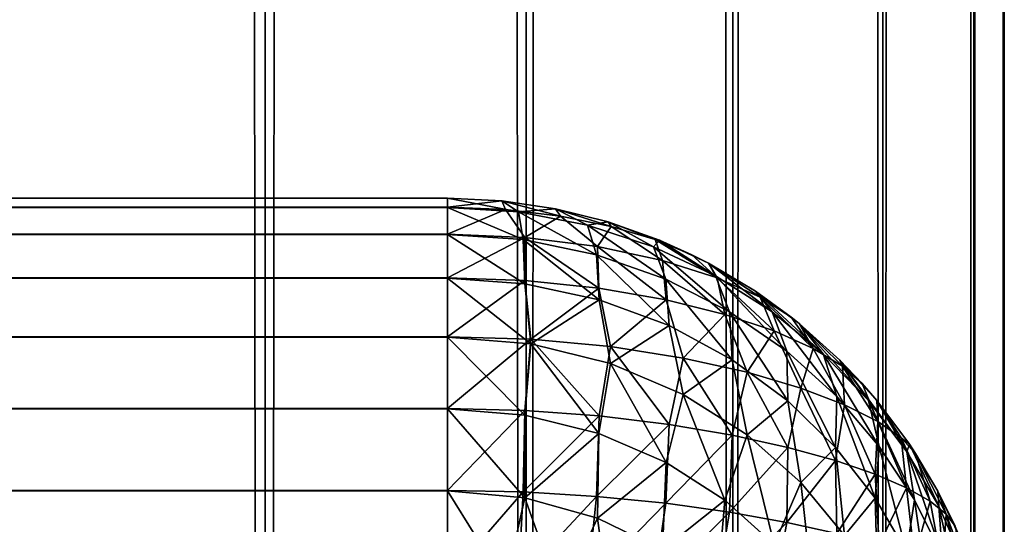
# Model space of a CAD drawing. Extents: x -265 to 265, y 0 to 1027.
# Tile 134 of 256: x 261.46 to 265, y 33.83 to 35.64. Entities that reach past the tile are written whole.
import ezdxf

# ---------------------------------------------------------------- set-up
doc = ezdxf.new("R2010")
doc.units = 0
doc.header["$LTSCALE"] = 65.185185
for name, color, linetype in [('185', 7, 'CONTINUOUS'), ('191', 7, 'CONTINUOUS'), ('192', 7, 'CONTINUOUS'), ('198', 7, 'CONTINUOUS'), ('202', 7, 'CONTINUOUS'), ('207', 7, 'CONTINUOUS'), ('247', 7, 'CONTINUOUS'), ('248', 7, 'CONTINUOUS')]:
    doc.layers.add(name, color=color, linetype=linetype)

msp = doc.modelspace()

# ---------------------------------------------------------------- linework, layer by layer
at = {"layer": '185', "color": 7, "linetype": 'CONTINUOUS'}
for points in [[(-263, 35, 16.7), (263, 35, 16.7), (263, 34.9677, 16.3703), (-263, 35, 16.7)], [(-263, 34.9673, 16.3683), (-263, 35, 16.7), (263, 34.9677, 16.3703), (-263, 34.9673, 16.3683)], [(263, 34.8712, 16.051), (-263, 34.9673, 16.3683), (263, 34.9677, 16.3703), (263, 34.8712, 16.051)], [(-263, 34.8705, 16.0491), (-263, 34.9673, 16.3683), (263, 34.8712, 16.051), (-263, 34.8705, 16.0491)], [(263, 34.7142, 15.7566), (-263, 34.8705, 16.0491), (263, 34.8712, 16.051), (263, 34.7142, 15.7566)], [(-263, 34.7131, 15.755), (-263, 34.8705, 16.0491), (263, 34.7142, 15.7566), (-263, 34.7131, 15.755)], [(263, 34.5028, 15.4986), (-263, 34.7131, 15.755), (263, 34.7142, 15.7566), (263, 34.5028, 15.4986)], [(-263, 34.5014, 15.4972), (-263, 34.7131, 15.755), (263, 34.5028, 15.4986), (-263, 34.5014, 15.4972)], [(263, 34.245, 15.2869), (-263, 34.5014, 15.4972), (263, 34.5028, 15.4986), (263, 34.245, 15.2869)], [(-263, 34.2434, 15.2858), (-263, 34.5014, 15.4972), (263, 34.245, 15.2869), (-263, 34.2434, 15.2858)], [(263, 33.9509, 15.1295), (-263, 34.2434, 15.2858), (263, 34.245, 15.2869), (263, 33.9509, 15.1295)], [(-263, 33.949, 15.1288), (-263, 34.2434, 15.2858), (263, 33.9509, 15.1295), (-263, 33.949, 15.1288)], [(263, 33.6317, 15.0327), (-263, 33.949, 15.1288), (263, 33.9509, 15.1295), (263, 33.6317, 15.0327)], [(-263, 33.6297, 15.0323), (-263, 33.949, 15.1288), (263, 33.6317, 15.0327), (-263, 33.6297, 15.0323)]]:
    msp.add_3dface(points, dxfattribs=at)
at = {"layer": '191', "color": 7, "linetype": 'CONTINUOUS'}
for points in [[(-263, 35, 23.3), (-263, 34.9677, 23.6297), (263, 35, 23.3), (-263, 35, 23.3)], [(263, 35, 23.3), (-263, 34.9677, 23.6297), (263, 34.9673, 23.6317), (263, 35, 23.3)], [(-263, 34.9677, 23.6297), (-263, 34.8712, 23.949), (263, 34.9673, 23.6317), (-263, 34.9677, 23.6297)], [(263, 34.9673, 23.6317), (-263, 34.8712, 23.949), (263, 34.8705, 23.9509), (263, 34.9673, 23.6317)], [(-263, 34.8712, 23.949), (-263, 34.7142, 24.2434), (263, 34.8705, 23.9509), (-263, 34.8712, 23.949)], [(263, 34.8705, 23.9509), (-263, 34.7142, 24.2434), (263, 34.7131, 24.245), (263, 34.8705, 23.9509)], [(-263, 34.7142, 24.2434), (-263, 34.5028, 24.5014), (263, 34.7131, 24.245), (-263, 34.7142, 24.2434)], [(263, 34.7131, 24.245), (-263, 34.5028, 24.5014), (263, 34.5014, 24.5028), (263, 34.7131, 24.245)], [(-263, 34.5028, 24.5014), (-263, 34.245, 24.7131), (263, 34.5014, 24.5028), (-263, 34.5028, 24.5014)], [(263, 34.5014, 24.5028), (-263, 34.245, 24.7131), (263, 34.2434, 24.7142), (263, 34.5014, 24.5028)], [(-263, 34.245, 24.7131), (-263, 33.9509, 24.8705), (263, 34.2434, 24.7142), (-263, 34.245, 24.7131)], [(263, 34.2434, 24.7142), (-263, 33.9509, 24.8705), (263, 33.949, 24.8712), (263, 34.2434, 24.7142)], [(-263, 33.9509, 24.8705), (-263, 33.6317, 24.9673), (263, 33.949, 24.8712), (-263, 33.9509, 24.8705)], [(263, 33.949, 24.8712), (-263, 33.6317, 24.9673), (263, 33.6297, 24.9677), (263, 33.949, 24.8712)]]:
    msp.add_3dface(points, dxfattribs=at)
at = {"layer": '192', "color": 7, "linetype": 'CONTINUOUS'}
for points in [[(263, 35, 16.7), (-263, 35, 16.7), (263, 35, 23.3), (263, 35, 16.7)], [(-263, 35, 16.7), (-263, 35, 23.3), (263, 35, 23.3), (-263, 35, 16.7)]]:
    msp.add_3dface(points, dxfattribs=at)
at = {"layer": '198', "color": 7, "linetype": 'CONTINUOUS'}
for points in [[(263, 35, 16.7), (263, 35, 23.3), (263.1945, 34.9905, 23.2986), (263, 35, 16.7)], [(263, 35, 16.7), (263.1945, 34.9905, 23.2986), (263.1945, 34.9905, 16.7014), (263, 35, 16.7)], [(263.1945, 34.9905, 23.2986), (263.3875, 34.9621, 23.2943), (263.1945, 34.9905, 16.7014), (263.1945, 34.9905, 23.2986)], [(263.1945, 34.9905, 16.7014), (263.3875, 34.9621, 23.2943), (263.3875, 34.9621, 16.7057), (263.1945, 34.9905, 16.7014)], [(263.3875, 34.9621, 23.2943), (263.5768, 34.915, 23.2873), (263.3875, 34.9621, 16.7057), (263.3875, 34.9621, 23.2943)], [(263.3875, 34.9621, 16.7057), (263.5768, 34.915, 23.2873), (263.5768, 34.915, 16.7127), (263.3875, 34.9621, 16.7057)], [(263.5768, 34.915, 23.2873), (263.7608, 34.8497, 23.2774), (263.5768, 34.915, 16.7127), (263.5768, 34.915, 23.2873)], [(263.5768, 34.915, 16.7127), (263.7608, 34.8497, 23.2774), (263.7608, 34.8497, 16.7226), (263.5768, 34.915, 16.7127)], [(263.7608, 34.8497, 23.2774), (263.9377, 34.7666, 23.265), (263.7608, 34.8497, 16.7226), (263.7608, 34.8497, 23.2774)], [(263.7608, 34.8497, 16.7226), (263.9377, 34.7666, 23.265), (263.8774, 34.7973, 16.7304), (263.7608, 34.8497, 16.7226)], [(263.8774, 34.7973, 16.7304), (263.9377, 34.7666, 23.265), (263.9377, 34.7666, 16.735), (263.8774, 34.7973, 16.7304)], [(263.9377, 34.7666, 23.265), (264.1058, 34.6665, 23.25), (263.9377, 34.7666, 16.735), (263.9377, 34.7666, 23.265)], [(263.9377, 34.7666, 16.735), (264.1058, 34.6665, 23.25), (264.1058, 34.6665, 16.75), (263.9377, 34.7666, 16.735)], [(264.1058, 34.6665, 23.25), (264.2635, 34.5503, 23.2325), (264.1058, 34.6665, 16.75), (264.1058, 34.6665, 23.25)], [(264.1058, 34.6665, 16.75), (264.2635, 34.5503, 23.2325), (264.2346, 34.5734, 16.764), (264.1058, 34.6665, 16.75)], [(264.2346, 34.5734, 16.764), (264.2635, 34.5503, 23.2325), (264.2635, 34.5503, 16.7675), (264.2346, 34.5734, 16.764)], [(264.2635, 34.5503, 23.2325), (264.4093, 34.4191, 23.2129), (264.2635, 34.5503, 16.7675), (264.2635, 34.5503, 23.2325)], [(264.2635, 34.5503, 16.7675), (264.4093, 34.4191, 23.2129), (264.4093, 34.4191, 16.7871), (264.2635, 34.5503, 16.7675)], [(264.4093, 34.4191, 23.2129), (264.5417, 34.274, 23.1911), (264.4093, 34.4191, 16.7871), (264.4093, 34.4191, 23.2129)], [(264.4093, 34.4191, 16.7871), (264.5417, 34.274, 23.1911), (264.4889, 34.3353, 16.7997), (264.4093, 34.4191, 16.7871)], [(264.4889, 34.3353, 16.7997), (264.5417, 34.274, 23.1911), (264.5417, 34.274, 16.8089), (264.4889, 34.3353, 16.7997)], [(264.5417, 34.274, 23.1911), (264.6594, 34.1164, 23.1675), (264.5417, 34.274, 16.8089), (264.5417, 34.274, 23.1911)], [(264.5417, 34.274, 16.8089), (264.6594, 34.1164, 23.1675), (264.6594, 34.1164, 16.8325), (264.5417, 34.274, 16.8089)], [(264.6594, 34.1164, 23.1675), (264.7611, 33.9478, 23.1422), (264.6594, 34.1164, 16.8325), (264.6594, 34.1164, 23.1675)], [(264.6594, 34.1164, 16.8325), (264.7611, 33.9478, 23.1422), (264.681, 34.0837, 16.8375), (264.6594, 34.1164, 16.8325)], [(264.681, 34.0837, 16.8375), (264.7611, 33.9478, 23.1422), (264.7611, 33.9478, 16.8578), (264.681, 34.0837, 16.8375)], [(264.7611, 33.9478, 23.1422), (264.8459, 33.7698, 23.1155), (264.7611, 33.9478, 16.8578), (264.7611, 33.9478, 23.1422)], [(264.7611, 33.9478, 16.8578), (264.8459, 33.7698, 23.1155), (264.8232, 33.8221, 16.8767), (264.7611, 33.9478, 16.8578)]]:
    msp.add_3dface(points, dxfattribs=at)
at = {"layer": '202', "color": 7, "linetype": 'CONTINUOUS'}
for points in [[(263, 34.9677, 16.3703), (263, 35, 16.7), (263.1945, 34.9905, 16.7014), (263, 34.9677, 16.3703)], [(263, 34.9677, 16.3703), (263.1945, 34.9905, 16.7014), (263.2074, 34.9597, 16.3866), (263, 34.9677, 16.3703)], [(263.1945, 34.9905, 16.7014), (263.3875, 34.9621, 16.7057), (263.4057, 34.9362, 16.4344), (263.1945, 34.9905, 16.7014)], [(263.1945, 34.9905, 16.7014), (263.4057, 34.9362, 16.4344), (263.2074, 34.9597, 16.3866), (263.1945, 34.9905, 16.7014)], [(263, 34.8712, 16.051), (263, 34.9677, 16.3703), (263.2074, 34.9597, 16.3866), (263, 34.8712, 16.051)], [(263.2774, 34.8598, 16.076), (263, 34.8712, 16.051), (263.2074, 34.9597, 16.3866), (263.2774, 34.8598, 16.076)], [(263.4057, 34.9362, 16.4344), (263.2774, 34.8598, 16.076), (263.2074, 34.9597, 16.3866), (263.4057, 34.9362, 16.4344)], [(263.3875, 34.9621, 16.7057), (263.5768, 34.915, 16.7127), (263.5873, 34.8993, 16.5104), (263.3875, 34.9621, 16.7057)], [(263.3875, 34.9621, 16.7057), (263.5873, 34.8993, 16.5104), (263.4057, 34.9362, 16.4344), (263.3875, 34.9621, 16.7057)], [(263.539, 34.827, 16.1489), (263.2774, 34.8598, 16.076), (263.4057, 34.9362, 16.4344), (263.539, 34.827, 16.1489)], [(263.5873, 34.8993, 16.5104), (263.539, 34.827, 16.1489), (263.4057, 34.9362, 16.4344), (263.5873, 34.8993, 16.5104)], [(263.5768, 34.915, 16.7127), (263.7608, 34.8497, 16.7226), (263.746, 34.8518, 16.6101), (263.5768, 34.915, 16.7127)], [(263.5768, 34.915, 16.7127), (263.746, 34.8518, 16.6101), (263.5873, 34.8993, 16.5104), (263.5768, 34.915, 16.7127)], [(263.772, 34.7769, 16.263), (263.539, 34.827, 16.1489), (263.5873, 34.8993, 16.5104), (263.772, 34.7769, 16.263)], [(263.746, 34.8518, 16.6101), (263.772, 34.7769, 16.263), (263.5873, 34.8993, 16.5104), (263.746, 34.8518, 16.6101)], [(263, 34.7142, 15.7566), (263, 34.8712, 16.051), (263.2774, 34.8598, 16.076), (263, 34.7142, 15.7566)], [(263.2777, 34.7048, 15.7791), (263, 34.7142, 15.7566), (263.2774, 34.8598, 16.076), (263.2777, 34.7048, 15.7791)], [(263.5429, 34.6777, 15.8446), (263.2777, 34.7048, 15.7791), (263.2774, 34.8598, 16.076), (263.5429, 34.6777, 15.8446)], [(263.539, 34.827, 16.1489), (263.5429, 34.6777, 15.8446), (263.2774, 34.8598, 16.076), (263.539, 34.827, 16.1489)], [(263.7608, 34.8497, 16.7226), (263.8774, 34.7973, 16.7304), (263.746, 34.8518, 16.6101), (263.7608, 34.8497, 16.7226)], [(263.8774, 34.7973, 16.7304), (263.9678, 34.7145, 16.4095), (263.746, 34.8518, 16.6101), (263.8774, 34.7973, 16.7304)], [(263.9678, 34.7145, 16.4095), (263.772, 34.7769, 16.263), (263.746, 34.8518, 16.6101), (263.9678, 34.7145, 16.4095)], [(263.7849, 34.6358, 15.9484), (263.5429, 34.6777, 15.8446), (263.539, 34.827, 16.1489), (263.7849, 34.6358, 15.9484)], [(263.772, 34.7769, 16.263), (263.7849, 34.6358, 15.9484), (263.539, 34.827, 16.1489), (263.772, 34.7769, 16.263)], [(263.9962, 34.583, 16.0837), (263.7849, 34.6358, 15.9484), (263.772, 34.7769, 16.263), (263.9962, 34.583, 16.0837)], [(263.9678, 34.7145, 16.4095), (263.9962, 34.583, 16.0837), (263.772, 34.7769, 16.263), (263.9678, 34.7145, 16.4095)], [(263.8774, 34.7973, 16.7304), (263.9377, 34.7666, 16.735), (263.9678, 34.7145, 16.4095), (263.8774, 34.7973, 16.7304)], [(263.9377, 34.7666, 16.735), (264.1058, 34.6665, 16.75), (264.1224, 34.6451, 16.5791), (263.9377, 34.7666, 16.735)], [(263.9377, 34.7666, 16.735), (264.1224, 34.6451, 16.5791), (263.9678, 34.7145, 16.4095), (263.9377, 34.7666, 16.735)], [(263, 34.5028, 15.4986), (263, 34.7142, 15.7566), (263.2777, 34.7048, 15.7791), (263, 34.5028, 15.4986)], [(263.299, 34.4936, 15.5227), (263, 34.5028, 15.4986), (263.2777, 34.7048, 15.7791), (263.299, 34.4936, 15.5227)], [(263.5429, 34.6777, 15.8446), (263.299, 34.4936, 15.5227), (263.2777, 34.7048, 15.7791), (263.5429, 34.6777, 15.8446)], [(264.1729, 34.5234, 16.2431), (263.9962, 34.583, 16.0837), (263.9678, 34.7145, 16.4095), (264.1729, 34.5234, 16.2431)], [(264.1224, 34.6451, 16.5791), (264.1729, 34.5234, 16.2431), (263.9678, 34.7145, 16.4095), (264.1224, 34.6451, 16.5791)], [(263.5848, 34.4671, 15.5931), (263.299, 34.4936, 15.5227), (263.5429, 34.6777, 15.8446), (263.5848, 34.4671, 15.5931)], [(263.7849, 34.6358, 15.9484), (263.5848, 34.4671, 15.5931), (263.5429, 34.6777, 15.8446), (263.7849, 34.6358, 15.9484)], [(263.8463, 34.4263, 15.7045), (263.5848, 34.4671, 15.5931), (263.7849, 34.6358, 15.9484), (263.8463, 34.4263, 15.7045)], [(263.9962, 34.583, 16.0837), (263.8463, 34.4263, 15.7045), (263.7849, 34.6358, 15.9484), (263.9962, 34.583, 16.0837)], [(264.1058, 34.6665, 16.75), (264.2346, 34.5734, 16.764), (264.1224, 34.6451, 16.5791), (264.1058, 34.6665, 16.75)], [(264.2346, 34.5734, 16.764), (264.3134, 34.4605, 16.4194), (264.1224, 34.6451, 16.5791), (264.2346, 34.5734, 16.764)], [(264.3134, 34.4605, 16.4194), (264.1729, 34.5234, 16.2431), (264.1224, 34.6451, 16.5791), (264.3134, 34.4605, 16.4194)], [(264.0759, 34.3755, 15.8498), (263.8463, 34.4263, 15.7045), (263.9962, 34.583, 16.0837), (264.0759, 34.3755, 15.8498)], [(264.1729, 34.5234, 16.2431), (264.0759, 34.3755, 15.8498), (263.9962, 34.583, 16.0837), (264.1729, 34.5234, 16.2431)], [(264.2346, 34.5734, 16.764), (264.2635, 34.5503, 16.7675), (264.3134, 34.4605, 16.4194), (264.2346, 34.5734, 16.764)], [(264.2635, 34.5503, 16.7675), (264.4093, 34.4191, 16.7871), (264.4184, 34.397, 16.6064), (264.2635, 34.5503, 16.7675)], [(264.2635, 34.5503, 16.7675), (264.4184, 34.397, 16.6064), (264.3134, 34.4605, 16.4194), (264.2635, 34.5503, 16.7675)], [(263, 34.245, 15.2869), (263, 34.5028, 15.4986), (263.299, 34.4936, 15.5227), (263, 34.245, 15.2869)], [(263.2772, 34.2382, 15.3066), (263, 34.245, 15.2869), (263.299, 34.4936, 15.5227), (263.2772, 34.2382, 15.3066)], [(263.545, 34.2186, 15.3645), (263.2772, 34.2382, 15.3066), (263.299, 34.4936, 15.5227), (263.545, 34.2186, 15.3645)], [(263.5848, 34.4671, 15.5931), (263.545, 34.2186, 15.3645), (263.299, 34.4936, 15.5227), (263.5848, 34.4671, 15.5931)], [(264.2695, 34.3184, 16.0214), (264.0759, 34.3755, 15.8498), (264.1729, 34.5234, 16.2431), (264.2695, 34.3184, 16.0214)], [(264.3134, 34.4605, 16.4194), (264.2695, 34.3184, 16.0214), (264.1729, 34.5234, 16.2431), (264.3134, 34.4605, 16.4194)], [(263.7954, 34.1881, 15.4573), (263.545, 34.2186, 15.3645), (263.5848, 34.4671, 15.5931), (263.7954, 34.1881, 15.4573)], [(263.8463, 34.4263, 15.7045), (263.7954, 34.1881, 15.4573), (263.5848, 34.4671, 15.5931), (263.8463, 34.4263, 15.7045)], [(264.4259, 34.2586, 16.2118), (264.2695, 34.3184, 16.0214), (264.3134, 34.4605, 16.4194), (264.4259, 34.2586, 16.2118)], [(264.4184, 34.397, 16.6064), (264.4259, 34.2586, 16.2118), (264.3134, 34.4605, 16.4194), (264.4184, 34.397, 16.6064)], [(264.0225, 34.1494, 15.5801), (263.7954, 34.1881, 15.4573), (263.8463, 34.4263, 15.7045), (264.0225, 34.1494, 15.5801)], [(264.0759, 34.3755, 15.8498), (264.0225, 34.1494, 15.5801), (263.8463, 34.4263, 15.7045), (264.0759, 34.3755, 15.8498)], [(264.4093, 34.4191, 16.7871), (264.4889, 34.3353, 16.7997), (264.4184, 34.397, 16.6064), (264.4093, 34.4191, 16.7871)], [(264.4889, 34.3353, 16.7997), (264.5456, 34.1984, 16.4147), (264.4184, 34.397, 16.6064), (264.4889, 34.3353, 16.7997)], [(264.5456, 34.1984, 16.4147), (264.4259, 34.2586, 16.2118), (264.4184, 34.397, 16.6064), (264.5456, 34.1984, 16.4147)], [(264.2226, 34.105, 15.7278), (264.0225, 34.1494, 15.5801), (264.0759, 34.3755, 15.8498), (264.2226, 34.105, 15.7278)], [(264.2695, 34.3184, 16.0214), (264.2226, 34.105, 15.7278), (264.0759, 34.3755, 15.8498), (264.2695, 34.3184, 16.0214)], [(264.3939, 34.0576, 15.895), (264.2226, 34.105, 15.7278), (264.2695, 34.3184, 16.0214), (264.3939, 34.0576, 15.895)], [(264.4259, 34.2586, 16.2118), (264.3939, 34.0576, 15.895), (264.2695, 34.3184, 16.0214), (264.4259, 34.2586, 16.2118)], [(264.4889, 34.3353, 16.7997), (264.5417, 34.274, 16.8089), (264.5456, 34.1984, 16.4147), (264.4889, 34.3353, 16.7997)], [(263, 33.9509, 15.1295), (263, 34.245, 15.2869), (263.2772, 34.2382, 15.3066), (263, 33.9509, 15.1295)], [(264.5358, 34.0088, 16.077), (264.3939, 34.0576, 15.895), (264.4259, 34.2586, 16.2118), (264.5358, 34.0088, 16.077)], [(264.5456, 34.1984, 16.4147), (264.5358, 34.0088, 16.077), (264.4259, 34.2586, 16.2118), (264.5456, 34.1984, 16.4147)], [(264.5417, 34.274, 16.8089), (264.6594, 34.1164, 16.8325), (264.63, 34.1396, 16.6247), (264.5417, 34.274, 16.8089)], [(264.5417, 34.274, 16.8089), (264.63, 34.1396, 16.6247), (264.5456, 34.1984, 16.4147), (264.5417, 34.274, 16.8089)], [(263.2717, 33.9453, 15.148), (263, 33.9509, 15.1295), (263.2772, 34.2382, 15.3066), (263.2717, 33.9453, 15.148)], [(263.545, 34.2186, 15.3645), (263.2717, 33.9453, 15.148), (263.2772, 34.2382, 15.3066), (263.545, 34.2186, 15.3645)], [(263.5354, 33.9293, 15.2026), (263.2717, 33.9453, 15.148), (263.545, 34.2186, 15.3645), (263.5354, 33.9293, 15.2026)], [(263.7954, 34.1881, 15.4573), (263.5354, 33.9293, 15.2026), (263.545, 34.2186, 15.3645), (263.7954, 34.1881, 15.4573)], [(263.7842, 33.9044, 15.2904), (263.5354, 33.9293, 15.2026), (263.7954, 34.1881, 15.4573), (263.7842, 33.9044, 15.2904)], [(264.0225, 34.1494, 15.5801), (263.7842, 33.9044, 15.2904), (263.7954, 34.1881, 15.4573), (264.0225, 34.1494, 15.5801)], [(264.6488, 33.96, 16.2696), (264.5358, 34.0088, 16.077), (264.5456, 34.1984, 16.4147), (264.6488, 33.96, 16.2696)], [(264.63, 34.1396, 16.6247), (264.6488, 33.96, 16.2696), (264.5456, 34.1984, 16.4147), (264.63, 34.1396, 16.6247)], [(264.0129, 33.8726, 15.4075), (263.7842, 33.9044, 15.2904), (264.0225, 34.1494, 15.5801), (264.0129, 33.8726, 15.4075)], [(264.2226, 34.105, 15.7278), (264.0129, 33.8726, 15.4075), (264.0225, 34.1494, 15.5801), (264.2226, 34.105, 15.7278)], [(264.6594, 34.1164, 16.8325), (264.681, 34.0837, 16.8375), (264.63, 34.1396, 16.6247), (264.6594, 34.1164, 16.8325)], [(264.681, 34.0837, 16.8375), (264.7337, 33.9121, 16.4692), (264.63, 34.1396, 16.6247), (264.681, 34.0837, 16.8375)], [(264.7337, 33.9121, 16.4692), (264.6488, 33.96, 16.2696), (264.63, 34.1396, 16.6247), (264.7337, 33.9121, 16.4692)], [(264.2181, 33.8359, 15.5496), (264.0129, 33.8726, 15.4075), (264.2226, 34.105, 15.7278), (264.2181, 33.8359, 15.5496)], [(264.3939, 34.0576, 15.895), (264.2181, 33.8359, 15.5496), (264.2226, 34.105, 15.7278), (264.3939, 34.0576, 15.895)], [(264.681, 34.0837, 16.8375), (264.7611, 33.9478, 16.8578), (264.7915, 33.8659, 16.6723), (264.681, 34.0837, 16.8375)], [(264.681, 34.0837, 16.8375), (264.7915, 33.8659, 16.6723), (264.7337, 33.9121, 16.4692), (264.681, 34.0837, 16.8375)], [(264.3978, 33.7963, 15.7123), (264.2181, 33.8359, 15.5496), (264.3939, 34.0576, 15.895), (264.3978, 33.7963, 15.7123)], [(264.5358, 34.0088, 16.077), (264.3978, 33.7963, 15.7123), (264.3939, 34.0576, 15.895), (264.5358, 34.0088, 16.077)], [(264.551, 33.755, 15.8916), (264.3978, 33.7963, 15.7123), (264.5358, 34.0088, 16.077), (264.551, 33.755, 15.8916)], [(264.6488, 33.96, 16.2696), (264.551, 33.755, 15.8916), (264.5358, 34.0088, 16.077), (264.6488, 33.96, 16.2696)], [(264.6775, 33.7132, 16.0836), (264.551, 33.755, 15.8916), (264.6488, 33.96, 16.2696), (264.6775, 33.7132, 16.0836)], [(264.7337, 33.9121, 16.4692), (264.6775, 33.7132, 16.0836), (264.6488, 33.96, 16.2696), (264.7337, 33.9121, 16.4692)], [(263, 33.6317, 15.0327), (263, 33.9509, 15.1295), (263.2717, 33.9453, 15.148), (263, 33.6317, 15.0327)], [(263.2541, 33.6278, 15.0488), (263, 33.6317, 15.0327), (263.2717, 33.9453, 15.148), (263.2541, 33.6278, 15.0488)], [(263.5354, 33.9293, 15.2026), (263.2541, 33.6278, 15.0488), (263.2717, 33.9453, 15.148), (263.5354, 33.9293, 15.2026)], [(263.5024, 33.6166, 15.0966), (263.2541, 33.6278, 15.0488), (263.5354, 33.9293, 15.2026), (263.5024, 33.6166, 15.0966)], [(263.7842, 33.9044, 15.2904), (263.5024, 33.6166, 15.0966), (263.5354, 33.9293, 15.2026), (263.7842, 33.9044, 15.2904)], [(264.7611, 33.9478, 16.8578), (264.8232, 33.8221, 16.8767), (264.7915, 33.8659, 16.6723), (264.7611, 33.9478, 16.8578)], [(263.7398, 33.5988, 15.1741), (263.5024, 33.6166, 15.0966), (263.7842, 33.9044, 15.2904), (263.7398, 33.5988, 15.1741)], [(264.0129, 33.8726, 15.4075), (263.7398, 33.5988, 15.1741), (263.7842, 33.9044, 15.2904), (264.0129, 33.8726, 15.4075)], [(264.7774, 33.6715, 16.2852), (264.6775, 33.7132, 16.0836), (264.7337, 33.9121, 16.4692), (264.7774, 33.6715, 16.2852)], [(264.7915, 33.8659, 16.6723), (264.7774, 33.6715, 16.2852), (264.7337, 33.9121, 16.4692), (264.7915, 33.8659, 16.6723)], [(263.962, 33.5758, 15.2789), (263.7398, 33.5988, 15.1741), (264.0129, 33.8726, 15.4075), (263.962, 33.5758, 15.2789)], [(264.2181, 33.8359, 15.5496), (263.962, 33.5758, 15.2789), (264.0129, 33.8726, 15.4075), (264.2181, 33.8359, 15.5496)], [(264.8512, 33.6305, 16.4931), (264.7774, 33.6715, 16.2852), (264.7915, 33.8659, 16.6723), (264.8512, 33.6305, 16.4931)], [(264.8232, 33.8221, 16.8767), (264.8512, 33.6305, 16.4931), (264.7915, 33.8659, 16.6723), (264.8232, 33.8221, 16.8767)], [(264.1661, 33.5487, 15.408), (263.962, 33.5758, 15.2789), (264.2181, 33.8359, 15.5496), (264.1661, 33.5487, 15.408)], [(264.3978, 33.7963, 15.7123), (264.1661, 33.5487, 15.408), (264.2181, 33.8359, 15.5496), (264.3978, 33.7963, 15.7123)]]:
    msp.add_3dface(points, dxfattribs=at)
at = {"layer": '207', "color": 7, "linetype": 'CONTINUOUS'}
for points in [[(263, 35, 23.3), (263, 34.9673, 23.6317), (263.2541, 34.9512, 23.6278), (263, 35, 23.3)], [(263.1945, 34.9905, 23.2986), (263, 35, 23.3), (263.2541, 34.9512, 23.6278), (263.1945, 34.9905, 23.2986)], [(263.3875, 34.9621, 23.2943), (263.1945, 34.9905, 23.2986), (263.2541, 34.9512, 23.6278), (263.3875, 34.9621, 23.2943)], [(263, 34.9673, 23.6317), (263, 34.8705, 23.9509), (263.2717, 34.852, 23.9453), (263, 34.9673, 23.6317)], [(263.2541, 34.9512, 23.6278), (263, 34.9673, 23.6317), (263.2717, 34.852, 23.9453), (263.2541, 34.9512, 23.6278)], [(263.5024, 34.9034, 23.6166), (263.3875, 34.9621, 23.2943), (263.2541, 34.9512, 23.6278), (263.5024, 34.9034, 23.6166)], [(263.5024, 34.9034, 23.6166), (263.2541, 34.9512, 23.6278), (263.5354, 34.7974, 23.9293), (263.5024, 34.9034, 23.6166)], [(263.5354, 34.7974, 23.9293), (263.2541, 34.9512, 23.6278), (263.2717, 34.852, 23.9453), (263.5354, 34.7974, 23.9293)], [(263.5768, 34.915, 23.2873), (263.3875, 34.9621, 23.2943), (263.5024, 34.9034, 23.6166), (263.5768, 34.915, 23.2873)], [(263.7398, 34.8259, 23.5988), (263.5768, 34.915, 23.2873), (263.5024, 34.9034, 23.6166), (263.7398, 34.8259, 23.5988)], [(263.7608, 34.8497, 23.2774), (263.5768, 34.915, 23.2873), (263.7398, 34.8259, 23.5988), (263.7608, 34.8497, 23.2774)], [(263.7398, 34.8259, 23.5988), (263.5024, 34.9034, 23.6166), (263.7842, 34.7096, 23.9044), (263.7398, 34.8259, 23.5988)], [(263.7842, 34.7096, 23.9044), (263.5024, 34.9034, 23.6166), (263.5354, 34.7974, 23.9293), (263.7842, 34.7096, 23.9044)], [(263, 34.8705, 23.9509), (263, 34.7131, 24.245), (263.2772, 34.6934, 24.2382), (263, 34.8705, 23.9509)], [(263.2717, 34.852, 23.9453), (263, 34.8705, 23.9509), (263.2772, 34.6934, 24.2382), (263.2717, 34.852, 23.9453)], [(263.5354, 34.7974, 23.9293), (263.2717, 34.852, 23.9453), (263.545, 34.6355, 24.2186), (263.5354, 34.7974, 23.9293)], [(263.545, 34.6355, 24.2186), (263.2717, 34.852, 23.9453), (263.2772, 34.6934, 24.2382), (263.545, 34.6355, 24.2186)], [(263.962, 34.7211, 23.5758), (263.7608, 34.8497, 23.2774), (263.7398, 34.8259, 23.5988), (263.962, 34.7211, 23.5758)], [(263.9377, 34.7666, 23.265), (263.7608, 34.8497, 23.2774), (263.962, 34.7211, 23.5758), (263.9377, 34.7666, 23.265)], [(263.962, 34.7211, 23.5758), (263.7398, 34.8259, 23.5988), (264.0129, 34.5925, 23.8726), (263.962, 34.7211, 23.5758)], [(264.0129, 34.5925, 23.8726), (263.7398, 34.8259, 23.5988), (263.7842, 34.7096, 23.9044), (264.0129, 34.5925, 23.8726)], [(263.7842, 34.7096, 23.9044), (263.5354, 34.7974, 23.9293), (263.7954, 34.5427, 24.1881), (263.7842, 34.7096, 23.9044)], [(263.7954, 34.5427, 24.1881), (263.5354, 34.7974, 23.9293), (263.545, 34.6355, 24.2186), (263.7954, 34.5427, 24.1881)], [(264.1058, 34.6665, 23.25), (263.9377, 34.7666, 23.265), (264.1661, 34.592, 23.5487), (264.1058, 34.6665, 23.25)], [(264.1661, 34.592, 23.5487), (263.9377, 34.7666, 23.265), (263.962, 34.7211, 23.5758), (264.1661, 34.592, 23.5487)], [(263, 34.7131, 24.245), (263, 34.5014, 24.5028), (263.299, 34.4773, 24.4936), (263, 34.7131, 24.245)], [(263.2772, 34.6934, 24.2382), (263, 34.7131, 24.245), (263.299, 34.4773, 24.4936), (263.2772, 34.6934, 24.2382)], [(264.0129, 34.5925, 23.8726), (263.7842, 34.7096, 23.9044), (264.0225, 34.4199, 24.1494), (264.0129, 34.5925, 23.8726)], [(264.0225, 34.4199, 24.1494), (263.7842, 34.7096, 23.9044), (263.7954, 34.5427, 24.1881), (264.0225, 34.4199, 24.1494)], [(264.1661, 34.592, 23.5487), (263.962, 34.7211, 23.5758), (264.2181, 34.4504, 23.8359), (264.1661, 34.592, 23.5487)], [(264.2181, 34.4504, 23.8359), (263.962, 34.7211, 23.5758), (264.0129, 34.5925, 23.8726), (264.2181, 34.4504, 23.8359)], [(263.545, 34.6355, 24.2186), (263.2772, 34.6934, 24.2382), (263.299, 34.4773, 24.4936), (263.545, 34.6355, 24.2186)], [(263.5848, 34.4069, 24.4671), (263.545, 34.6355, 24.2186), (263.299, 34.4773, 24.4936), (263.5848, 34.4069, 24.4671)], [(263.7954, 34.5427, 24.1881), (263.545, 34.6355, 24.2186), (263.5848, 34.4069, 24.4671), (263.7954, 34.5427, 24.1881)], [(264.2635, 34.5503, 23.2325), (264.1058, 34.6665, 23.25), (264.3498, 34.4418, 23.5185), (264.2635, 34.5503, 23.2325)], [(264.3498, 34.4418, 23.5185), (264.1058, 34.6665, 23.25), (264.1661, 34.592, 23.5487), (264.3498, 34.4418, 23.5185)], [(264.2181, 34.4504, 23.8359), (264.0129, 34.5925, 23.8726), (264.2226, 34.2722, 24.105), (264.2181, 34.4504, 23.8359)], [(264.2226, 34.2722, 24.105), (264.0129, 34.5925, 23.8726), (264.0225, 34.4199, 24.1494), (264.2226, 34.2722, 24.105)], [(264.3498, 34.4418, 23.5185), (264.1661, 34.592, 23.5487), (264.3978, 34.2877, 23.7963), (264.3498, 34.4418, 23.5185)], [(264.3978, 34.2877, 23.7963), (264.1661, 34.592, 23.5487), (264.2181, 34.4504, 23.8359), (264.3978, 34.2877, 23.7963)], [(263.8463, 34.2955, 24.4263), (263.7954, 34.5427, 24.1881), (263.5848, 34.4069, 24.4671), (263.8463, 34.2955, 24.4263)], [(264.0225, 34.4199, 24.1494), (263.7954, 34.5427, 24.1881), (263.8463, 34.2955, 24.4263), (264.0225, 34.4199, 24.1494)], [(264.4093, 34.4191, 23.2129), (264.2635, 34.5503, 23.2325), (264.5116, 34.2734, 23.4862), (264.4093, 34.4191, 23.2129)], [(264.5116, 34.2734, 23.4862), (264.2635, 34.5503, 23.2325), (264.3498, 34.4418, 23.5185), (264.5116, 34.2734, 23.4862)], [(263, 34.5014, 24.5028), (263, 34.2434, 24.7142), (263.2777, 34.2209, 24.7048), (263, 34.5014, 24.5028)], [(263.299, 34.4773, 24.4936), (263, 34.5014, 24.5028), (263.2777, 34.2209, 24.7048), (263.299, 34.4773, 24.4936)], [(263.5429, 34.1554, 24.6777), (263.299, 34.4773, 24.4936), (263.2777, 34.2209, 24.7048), (263.5429, 34.1554, 24.6777)], [(263.5848, 34.4069, 24.4671), (263.299, 34.4773, 24.4936), (263.5429, 34.1554, 24.6777), (263.5848, 34.4069, 24.4671)], [(264.0759, 34.1502, 24.3755), (264.0225, 34.4199, 24.1494), (263.8463, 34.2955, 24.4263), (264.0759, 34.1502, 24.3755)], [(264.2226, 34.2722, 24.105), (264.0225, 34.4199, 24.1494), (264.0759, 34.1502, 24.3755), (264.2226, 34.2722, 24.105)], [(264.3978, 34.2877, 23.7963), (264.2181, 34.4504, 23.8359), (264.3939, 34.105, 24.0576), (264.3978, 34.2877, 23.7963)], [(264.3939, 34.105, 24.0576), (264.2181, 34.4504, 23.8359), (264.2226, 34.2722, 24.105), (264.3939, 34.105, 24.0576)], [(264.5116, 34.2734, 23.4862), (264.3498, 34.4418, 23.5185), (264.551, 34.1084, 23.755), (264.5116, 34.2734, 23.4862)], [(264.551, 34.1084, 23.755), (264.3498, 34.4418, 23.5185), (264.3978, 34.2877, 23.7963), (264.551, 34.1084, 23.755)], [(264.5417, 34.274, 23.1911), (264.4093, 34.4191, 23.2129), (264.6503, 34.0899, 23.4525), (264.5417, 34.274, 23.1911)], [(264.6503, 34.0899, 23.4525), (264.4093, 34.4191, 23.2129), (264.5116, 34.2734, 23.4862), (264.6503, 34.0899, 23.4525)], [(263.7849, 34.0516, 24.6358), (263.5848, 34.4069, 24.4671), (263.5429, 34.1554, 24.6777), (263.7849, 34.0516, 24.6358)], [(263.8463, 34.2955, 24.4263), (263.5848, 34.4069, 24.4671), (263.7849, 34.0516, 24.6358), (263.8463, 34.2955, 24.4263)], [(263.9962, 33.9163, 24.583), (263.8463, 34.2955, 24.4263), (263.7849, 34.0516, 24.6358), (263.9962, 33.9163, 24.583)], [(264.0759, 34.1502, 24.3755), (263.8463, 34.2955, 24.4263), (263.9962, 33.9163, 24.583), (264.0759, 34.1502, 24.3755)], [(264.5358, 33.923, 24.0088), (264.3978, 34.2877, 23.7963), (264.3939, 34.105, 24.0576), (264.5358, 33.923, 24.0088)], [(264.551, 34.1084, 23.755), (264.3978, 34.2877, 23.7963), (264.5358, 33.923, 24.0088), (264.551, 34.1084, 23.755)], [(263, 34.2434, 24.7142), (263, 33.949, 24.8712), (263.2774, 33.924, 24.8598), (263, 34.2434, 24.7142)], [(263.2777, 34.2209, 24.7048), (263, 34.2434, 24.7142), (263.2774, 33.924, 24.8598), (263.2777, 34.2209, 24.7048)], [(264.2695, 33.9786, 24.3184), (264.2226, 34.2722, 24.105), (264.0759, 34.1502, 24.3755), (264.2695, 33.9786, 24.3184)], [(264.3939, 34.105, 24.0576), (264.2226, 34.2722, 24.105), (264.2695, 33.9786, 24.3184), (264.3939, 34.105, 24.0576)], [(264.6503, 34.0899, 23.4525), (264.5116, 34.2734, 23.4862), (264.6775, 33.9164, 23.7132), (264.6503, 34.0899, 23.4525)], [(264.6775, 33.9164, 23.7132), (264.5116, 34.2734, 23.4862), (264.551, 34.1084, 23.755), (264.6775, 33.9164, 23.7132)], [(264.6594, 34.1164, 23.1675), (264.5417, 34.274, 23.1911), (264.6503, 34.0899, 23.4525), (264.6594, 34.1164, 23.1675)], [(263.5429, 34.1554, 24.6777), (263.2777, 34.2209, 24.7048), (263.2774, 33.924, 24.8598), (263.5429, 34.1554, 24.6777)], [(263.539, 33.8511, 24.827), (263.5429, 34.1554, 24.6777), (263.2774, 33.924, 24.8598), (263.539, 33.8511, 24.827)], [(263.7849, 34.0516, 24.6358), (263.5429, 34.1554, 24.6777), (263.539, 33.8511, 24.827), (263.7849, 34.0516, 24.6358)], [(264.1729, 33.7569, 24.5234), (264.0759, 34.1502, 24.3755), (263.9962, 33.9163, 24.583), (264.1729, 33.7569, 24.5234)], [(264.2695, 33.9786, 24.3184), (264.0759, 34.1502, 24.3755), (264.1729, 33.7569, 24.5234), (264.2695, 33.9786, 24.3184)], [(264.4259, 33.7882, 24.2586), (264.3939, 34.105, 24.0576), (264.2695, 33.9786, 24.3184), (264.4259, 33.7882, 24.2586)], [(264.5358, 33.923, 24.0088), (264.3939, 34.105, 24.0576), (264.4259, 33.7882, 24.2586), (264.5358, 33.923, 24.0088)], [(264.6488, 33.7304, 23.96), (264.551, 34.1084, 23.755), (264.5358, 33.923, 24.0088), (264.6488, 33.7304, 23.96)], [(264.6775, 33.9164, 23.7132), (264.551, 34.1084, 23.755), (264.6488, 33.7304, 23.96), (264.6775, 33.9164, 23.7132)], [(264.7653, 33.8941, 23.4177), (264.6594, 34.1164, 23.1675), (264.6503, 34.0899, 23.4525), (264.7653, 33.8941, 23.4177)], [(264.7611, 33.9478, 23.1422), (264.6594, 34.1164, 23.1675), (264.7653, 33.8941, 23.4177), (264.7611, 33.9478, 23.1422)], [(264.7653, 33.8941, 23.4177), (264.6503, 34.0899, 23.4525), (264.7774, 33.7148, 23.6715), (264.7653, 33.8941, 23.4177)], [(264.7774, 33.7148, 23.6715), (264.6503, 34.0899, 23.4525), (264.6775, 33.9164, 23.7132), (264.7774, 33.7148, 23.6715)], [(263.772, 33.737, 24.7769), (263.7849, 34.0516, 24.6358), (263.539, 33.8511, 24.827), (263.772, 33.737, 24.7769)], [(263.9962, 33.9163, 24.583), (263.7849, 34.0516, 24.6358), (263.772, 33.737, 24.7769), (263.9962, 33.9163, 24.583)], [(264.3134, 33.5806, 24.4605), (264.2695, 33.9786, 24.3184), (264.1729, 33.7569, 24.5234), (264.3134, 33.5806, 24.4605)], [(264.4259, 33.7882, 24.2586), (264.2695, 33.9786, 24.3184), (264.3134, 33.5806, 24.4605), (264.4259, 33.7882, 24.2586)], [(263, 33.949, 24.8712), (263, 33.6297, 24.9677), (263.2074, 33.6134, 24.9597), (263, 33.949, 24.8712)], [(263.2774, 33.924, 24.8598), (263, 33.949, 24.8712), (263.2074, 33.6134, 24.9597), (263.2774, 33.924, 24.8598)], [(263.4057, 33.5656, 24.9362), (263.2774, 33.924, 24.8598), (263.2074, 33.6134, 24.9597), (263.4057, 33.5656, 24.9362)], [(263.539, 33.8511, 24.827), (263.2774, 33.924, 24.8598), (263.4057, 33.5656, 24.9362), (263.539, 33.8511, 24.827)], [(264.8459, 33.7698, 23.1155), (264.7611, 33.9478, 23.1422), (264.8561, 33.6887, 23.3825), (264.8459, 33.7698, 23.1155)], [(264.8561, 33.6887, 23.3825), (264.7611, 33.9478, 23.1422), (264.7653, 33.8941, 23.4177), (264.8561, 33.6887, 23.3825)], [(263.9678, 33.5905, 24.7145), (263.9962, 33.9163, 24.583), (263.772, 33.737, 24.7769), (263.9678, 33.5905, 24.7145)], [(264.1729, 33.7569, 24.5234), (263.9962, 33.9163, 24.583), (263.9678, 33.5905, 24.7145), (264.1729, 33.7569, 24.5234)], [(264.5456, 33.5853, 24.1984), (264.5358, 33.923, 24.0088), (264.4259, 33.7882, 24.2586), (264.5456, 33.5853, 24.1984)], [(264.6488, 33.7304, 23.96), (264.5358, 33.923, 24.0088), (264.5456, 33.5853, 24.1984), (264.6488, 33.7304, 23.96)], [(264.7337, 33.5308, 23.9121), (264.6775, 33.9164, 23.7132), (264.6488, 33.7304, 23.96), (264.7337, 33.5308, 23.9121)], [(264.7774, 33.7148, 23.6715), (264.6775, 33.9164, 23.7132), (264.7337, 33.5308, 23.9121), (264.7774, 33.7148, 23.6715)], [(264.8561, 33.6887, 23.3825), (264.7653, 33.8941, 23.4177), (264.8512, 33.5069, 23.6305), (264.8561, 33.6887, 23.3825)], [(264.8512, 33.5069, 23.6305), (264.7653, 33.8941, 23.4177), (264.7774, 33.7148, 23.6715), (264.8512, 33.5069, 23.6305)], [(263.5873, 33.4896, 24.8993), (263.539, 33.8511, 24.827), (263.4057, 33.5656, 24.9362), (263.5873, 33.4896, 24.8993)], [(263.772, 33.737, 24.7769), (263.539, 33.8511, 24.827), (263.5873, 33.4896, 24.8993), (263.772, 33.737, 24.7769)]]:
    msp.add_3dface(points, dxfattribs=at)
at = {"layer": '247', "color": 7, "linetype": 'CONTINUOUS'}
for points in [[(261.2277, 1, 9.9468), (262.3448, 1, 8.521), (261.2277, 1019, 9.9468), (261.2277, 1, 9.9468)], [(261.2277, 1019, 9.9468), (262.3448, 1, 8.521), (262.3448, 1019, 8.521), (261.2277, 1019, 9.9468)], [(262.3448, 1, 8.521), (263.2818, 1, 6.9708), (262.3448, 1019, 8.521), (262.3448, 1, 8.521)], [(262.3448, 1019, 8.521), (263.2818, 1, 6.9708), (263.2818, 1019, 6.9708), (262.3448, 1019, 8.521)], [(263.2818, 1, 6.9708), (264.0252, 1, 5.3191), (263.2818, 1019, 6.9708), (263.2818, 1, 6.9708)], [(263.2818, 1019, 6.9708), (264.0252, 1, 5.3191), (264.0252, 1019, 5.3191), (263.2818, 1019, 6.9708)], [(264.0252, 1, 5.3191), (264.5641, 1, 3.5897), (264.0252, 1019, 5.3191), (264.0252, 1, 5.3191)], [(264.0252, 1019, 5.3191), (264.5641, 1, 3.5897), (264.5641, 1019, 3.5897), (264.0252, 1019, 5.3191)], [(264.5641, 1, 3.5897), (264.8906, 1, 1.8081), (264.5641, 1019, 3.5897), (264.5641, 1, 3.5897)], [(264.5641, 1019, 3.5897), (264.8906, 1, 1.8081), (264.8906, 1019, 1.8081), (264.5641, 1019, 3.5897)], [(264.8906, 1, 1.8081), (265, 1), (264.8906, 1019, 1.8081), (264.8906, 1, 1.8081)], [(264.8906, 1019, 1.8081), (265, 1), (265, 1019), (264.8906, 1019, 1.8081)]]:
    msp.add_3dface(points, dxfattribs=at)
at = {"layer": '248', "color": 7, "linetype": 'CONTINUOUS'}
for points in [[(262.3448, 1, -8.521), (261.2277, 1, -9.9468), (262.3448, 1019, -8.521), (262.3448, 1, -8.521)], [(262.3448, 1019, -8.521), (261.2277, 1, -9.9468), (261.2277, 1019, -9.9468), (262.3448, 1019, -8.521)], [(263.2818, 1, -6.9708), (262.3448, 1, -8.521), (263.2818, 1019, -6.9708), (263.2818, 1, -6.9708)], [(263.2818, 1019, -6.9708), (262.3448, 1, -8.521), (262.3448, 1019, -8.521), (263.2818, 1019, -6.9708)], [(264.0252, 1, -5.3191), (263.2818, 1, -6.9708), (264.0252, 1019, -5.3191), (264.0252, 1, -5.3191)], [(264.0252, 1019, -5.3191), (263.2818, 1, -6.9708), (263.2818, 1019, -6.9708), (264.0252, 1019, -5.3191)], [(264.5641, 1, -3.5897), (264.0252, 1, -5.3191), (264.5641, 1019, -3.5897), (264.5641, 1, -3.5897)], [(264.5641, 1019, -3.5897), (264.0252, 1, -5.3191), (264.0252, 1019, -5.3191), (264.5641, 1019, -3.5897)], [(264.8906, 1, -1.8081), (264.5641, 1, -3.5897), (264.8906, 1019, -1.8081), (264.8906, 1, -1.8081)], [(264.8906, 1019, -1.8081), (264.5641, 1, -3.5897), (264.5641, 1019, -3.5897), (264.8906, 1019, -1.8081)], [(265, 1019), (265, 1), (264.8906, 1, -1.8081), (265, 1019)], [(265, 1019), (264.8906, 1, -1.8081), (264.8906, 1019, -1.8081), (265, 1019)]]:
    msp.add_3dface(points, dxfattribs=at)

doc.saveas('drawing.dxf')
